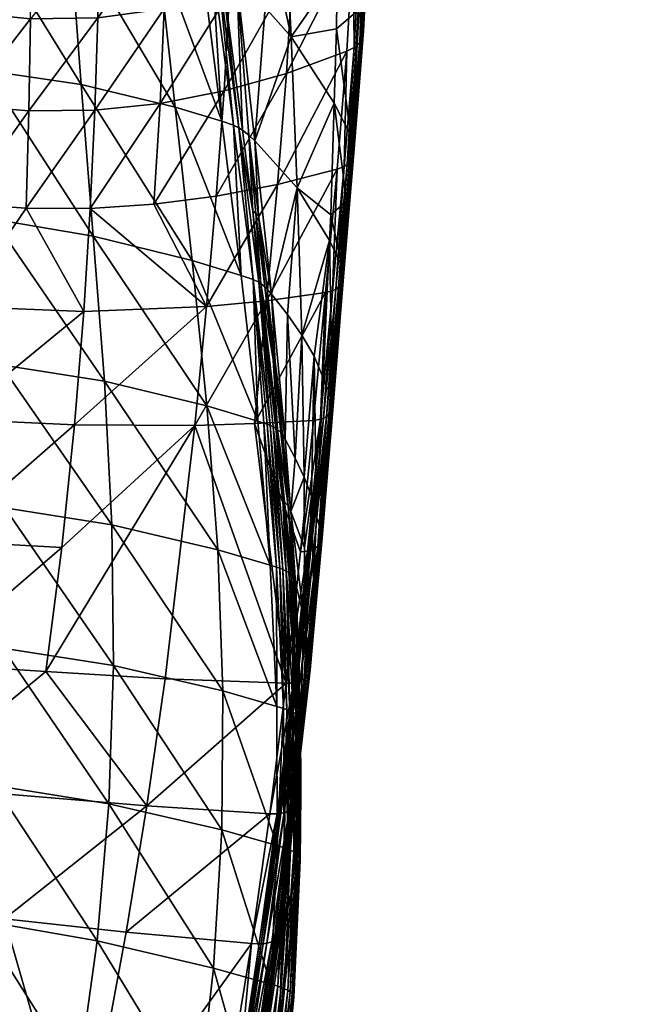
# Model space of a CAD drawing. Extents: x -0.193 to 0.201, y -0.206 to 0.062.
# Tile 230 of 256: x 0.019 to 0.066, y -0.117 to -0.044. Entities that reach past the tile are written whole.
import ezdxf

# ---------------------------------------------------------------- set-up
doc = ezdxf.new("R2010")
doc.units = 0
doc.layers.add('mesh', color=7, linetype='CONTINUOUS')

msp = doc.modelspace()

# ---------------------------------------------------------------- meshes
at = {"layer": 'mesh'}
mesh = msp.add_polyface(dxfattribs=at)
corners = [(0.036863, -0.031584, 0.263805), (0.037799, -0.042872, 0.267942), (0.034293, -0.02931, 0.265266), (0.036357, -0.026288, 0.260949), (0.039238, -0.034147, 0.26213), (0.031467, -0.027663, 0.266184), (0.033042, -0.033663, 0.268348), (0.032252, -0.033393, 0.268453), (0.035842, -0.051868, 0.272762), (0.034233, -0.039781, 0.270033), (0.034546, -0.039972, 0.269926), (0.035432, -0.051662, 0.272855), (0.033842, -0.039585, 0.270129), (0.034569, -0.051372, 0.272913), (0.033026, -0.039307, 0.27022), (0.029741, -0.038347, 0.270445), (0.02315, -0.036976, 0.270182), (0.031073, -0.050321, 0.273035), (0.033757, -0.034053, 0.268142), (0.03567, -0.04087, 0.269338), (0.033422, -0.033853, 0.268252), (0.032957, -0.028316, 0.265864), (0.029076, -0.032484, 0.268712), (0.022717, -0.031278, 0.268406), (0.035172, -0.035077, 0.240896), (0.035122, -0.041739, 0.246905), (0.039874, -0.033077, 0.2416), (0.030255, -0.042957, 0.246165), (0.03029, -0.036527, 0.240435), (0.025272, -0.043633, 0.245654), (0.025266, -0.03734, 0.240168), (0.020232, -0.04372, 0.245324), (0.034745, -0.049109, 0.251836), (0.039837, -0.040042, 0.247926), (0.029952, -0.050042, 0.250803), (0.025063, -0.05055, 0.250005), (0.034774, -0.029499, 0.233705), (0.029935, -0.031172, 0.233436), (0.02492, -0.032149, 0.233304)]
mesh.append_faces([[corners[k] for k in face] for face in [(0, 1, 2, 2), (3, 4, 0, 0), (5, 6, 7, 7), (8, 9, 10, 10), (11, 12, 9, 9), (13, 14, 12, 12), (15, 14, 13, 13), (16, 15, 17, 17), (10, 18, 19, 19), (9, 18, 10, 10), (9, 20, 18, 18), (12, 20, 9, 9), (19, 2, 1, 1), (18, 2, 19, 19), (20, 21, 18, 18), (20, 6, 21, 21), (12, 6, 20, 20), (12, 7, 6, 6), (14, 7, 12, 12), (14, 22, 7, 7), (15, 22, 14, 14), (15, 23, 22, 22), (16, 23, 15, 15), (24, 25, 26, 26), (24, 27, 25, 25), (28, 27, 24, 24), (28, 29, 27, 27), (30, 29, 28, 28), (30, 31, 29, 29), (25, 32, 33, 33), (27, 34, 25, 25), (29, 35, 27, 27), (36, 28, 24, 24), (37, 28, 36, 36), (37, 30, 28, 28), (38, 30, 37, 37)]])
mesh = msp.add_polyface(dxfattribs=at)
corners = [(0.036863, -0.031584, 0.263805), (0.039753, -0.045063, 0.266377), (0.037799, -0.042872, 0.267942), (0.039238, -0.034147, 0.26213), (0.044223, -0.05248, 0.261263), (0.044767, -0.043061, 0.256772), (0.045036, -0.043835, 0.256332), (0.043138, -0.044468, 0.260746), (0.045031, -0.034344, 0.251006), (0.043247, -0.033969, 0.254915), (0.045382, -0.035236, 0.250618), (0.044816, -0.048762, 0.258486), (0.045156, -0.044411, 0.255995), (0.04516, -0.044607, 0.255883), (0.039874, -0.033077, 0.2416), (0.039837, -0.040042, 0.247926), (0.044388, -0.030592, 0.242594), (0.035122, -0.041739, 0.246905), (0.039398, -0.027239, 0.23415), (0.035172, -0.035077, 0.240896), (0.04515, -0.037377, 0.249628), (0.044691, -0.045684, 0.255174), (0.044878, -0.045456, 0.255352), (0.04492, -0.037589, 0.249494), (0.045333, -0.037122, 0.249776), (0.045018, -0.045213, 0.255526), (0.045131, -0.044217, 0.256109), (0.044381, -0.037915, 0.249272), (0.03941, -0.047796, 0.253141), (0.043928, -0.046135, 0.254755), (0.044461, -0.045868, 0.255015), (0.044927, -0.030224, 0.242764), (0.045154, -0.029995, 0.242865), (0.034745, -0.049109, 0.251836), (0.043183, -0.040107, 0.258324), (0.043128, -0.030933, 0.252352), (0.041032, -0.027363, 0.254263)]
mesh.append_faces([[corners[k] for k in face] for face in [(0, 1, 2, 2), (3, 1, 0, 0), (4, 5, 6, 6), (4, 7, 5, 5), (8, 5, 9, 9), (10, 5, 8, 8), (10, 6, 5, 5), (11, 12, 13, 13), (14, 15, 16, 16), (14, 17, 15, 15), (18, 19, 14, 14), (20, 21, 22, 22), (20, 23, 21, 21), (22, 24, 20, 20), (22, 25, 24, 24), (11, 26, 12, 12), (11, 6, 26, 26), (27, 28, 29, 29), (29, 30, 27, 27), (30, 23, 27, 27), (30, 21, 23, 23), (31, 20, 32, 32), (31, 23, 20, 20), (16, 23, 31, 31), (16, 27, 23, 23), (15, 27, 16, 16), (15, 28, 27, 27), (33, 28, 15, 15), (1, 34, 7, 7), (3, 34, 1, 1), (9, 34, 3, 3), (3, 35, 9, 9), (36, 35, 3, 3), (5, 34, 9, 9), (7, 34, 5, 5), (8, 9, 35, 35)]])
mesh = msp.add_polyface(dxfattribs=at)
corners = [(0.045524, -0.035678, 0.250423), (0.045036, -0.043835, 0.256332), (0.045382, -0.035236, 0.250618), (0.045131, -0.044217, 0.256109), (0.045572, -0.035904, 0.250324), (0.04516, -0.044607, 0.255883), (0.045592, -0.036134, 0.250227), (0.045587, -0.036361, 0.250137), (0.045156, -0.044411, 0.255995), (0.045105, -0.044989, 0.255671), (0.04555, -0.036592, 0.250043), (0.045467, -0.03685, 0.249921), (0.045146, -0.044796, 0.255779), (0.045018, -0.045213, 0.255526), (0.045333, -0.037122, 0.249776), (0.045269, -0.027647, 0.243619), (0.045031, -0.034344, 0.251006), (0.045459, -0.028131, 0.243468), (0.045528, -0.028379, 0.243392), (0.045565, -0.028635, 0.243317), (0.04557, -0.02889, 0.243248), (0.045538, -0.02915, 0.243176), (0.04546, -0.029432, 0.243084), (0.045332, -0.029723, 0.242976), (0.045154, -0.029995, 0.242865), (0.04515, -0.037377, 0.249628), (0.14263, -0.031065, 0.149083), (0.143074, -0.03141, 0.151104), (0.143274, -0.031607, 0.150985), (0.142815, -0.031155, 0.151258), (0.143522, -0.030884, 0.152066), (0.143565, -0.030731, 0.152074), (0.145176, -0.032267, 0.151173), (0.14313, -0.031447, 0.151276), (0.143243, -0.029879, 0.141873), (0.14326, -0.029986, 0.141935), (0.145743, -0.032396, 0.139851), (0.145633, -0.032146, 0.139866), (0.145581, -0.031948, 0.139911), (0.143235, -0.02976, 0.141822), (0.149113, -0.037536, 0.146428), (0.147962, -0.036084, 0.142251), (0.14251, -0.030759, 0.146792), (0.146097, -0.033051, 0.139924), (0.143261, -0.030162, 0.141939)]
mesh.append_faces([[corners[k] for k in face] for face in [(0, 1, 2, 2), (0, 3, 1, 1), (4, 3, 0, 0), (5, 6, 7, 7), (5, 8, 6, 6), (9, 10, 11, 11), (9, 12, 10, 10), (12, 7, 10, 10), (12, 5, 7, 7), (11, 13, 9, 9), (11, 14, 13, 13), (8, 4, 6, 6), (8, 3, 4, 4), (15, 2, 16, 16), (17, 0, 2, 2), (18, 4, 0, 0), (19, 6, 4, 4), (20, 7, 6, 6), (21, 10, 7, 7), (22, 10, 21, 21), (22, 11, 10, 10), (23, 11, 22, 22), (23, 14, 11, 11), (24, 14, 23, 23), (24, 25, 14, 14), (26, 27, 28, 28), (26, 29, 27, 27), (30, 31, 32, 32), (28, 27, 33, 33), (27, 29, 33, 33), (34, 35, 36, 36), (37, 38, 39, 39), (40, 26, 28, 28), (26, 41, 42, 42), (42, 43, 44, 44)]])
mesh = msp.add_polyface(dxfattribs=at)
corners = [(0.016482, -0.036392, 0.269036), (0.02315, -0.036976, 0.270182), (0.024023, -0.048637, 0.272802), (-0.000488, -0.048266, 0.266442), (0.002871, -0.047751, 0.26786), (0.002711, -0.058198, 0.270463), (0.000093, -0.038676, 0.263103), (0.003275, -0.037807, 0.264549), (0.009801, -0.047282, 0.270226), (0.017453, -0.058717, 0.274098), (0.009999, -0.058114, 0.272634), (0.016898, -0.047591, 0.271879), (0.009817, -0.036669, 0.267109), (0.024936, -0.059974, 0.274918), (0.001073, -0.054976, 0.25043), (0.005676, -0.056066, 0.250856), (0.005679, -0.048187, 0.248338), (0.025063, -0.05055, 0.250005), (0.019916, -0.057889, 0.25269), (0.024713, -0.057898, 0.253578), (0.020125, -0.050603, 0.249403), (0.025272, -0.043633, 0.245654), (0.020232, -0.04372, 0.245324), (0.015208, -0.050196, 0.248955), (0.010359, -0.05694, 0.251357), (0.01512, -0.057561, 0.25196), (0.010375, -0.049369, 0.248615), (0.015225, -0.043209, 0.245125), (0.010341, -0.042155, 0.245), (0.020169, -0.037454, 0.240045), (0.001143, -0.0427, 0.246571), (0.00564, -0.040651, 0.244896), (0.001132, -0.046721, 0.24808)]
mesh.append_faces([[corners[k] for k in face] for face in [(0, 1, 2, 2), (3, 4, 5, 5), (6, 7, 4, 4), (8, 9, 10, 10), (8, 11, 9, 9), (12, 11, 8, 8), (4, 10, 5, 5), (4, 8, 10, 10), (7, 8, 4, 4), (7, 12, 8, 8), (11, 13, 9, 9), (11, 2, 13, 13), (11, 0, 2, 2), (12, 0, 11, 11), (14, 15, 16, 16), (17, 18, 19, 19), (20, 18, 17, 17), (21, 20, 17, 17), (22, 20, 21, 21), (23, 24, 25, 25), (23, 26, 24, 24), (27, 26, 23, 23), (27, 28, 26, 26), (20, 25, 18, 18), (20, 23, 25, 25), (22, 23, 20, 20), (22, 27, 23, 23), (29, 27, 22, 22), (30, 16, 31, 31), (32, 16, 30, 30), (32, 14, 16, 16), (26, 15, 24, 24), (26, 16, 15, 15), (28, 16, 26, 26), (28, 31, 16, 16)]])
mesh = msp.add_polyface(dxfattribs=at)
corners = [(0.03567, -0.04087, 0.269338), (0.037022, -0.052841, 0.272109), (0.036588, -0.052427, 0.272407), (0.035842, -0.051868, 0.272762), (0.036114, -0.052041, 0.272663), (0.036888, -0.058097, 0.273878), (0.034546, -0.039972, 0.269926), (0.035432, -0.051662, 0.272855), (0.034233, -0.039781, 0.270033), (0.034569, -0.051372, 0.272913), (0.033842, -0.039585, 0.270129), (0.036913, -0.063218, 0.275196), (0.036012, -0.062915, 0.275225), (0.031073, -0.050321, 0.273035), (0.029741, -0.038347, 0.270445), (0.024023, -0.048637, 0.272802), (0.032346, -0.061807, 0.275219), (0.02315, -0.036976, 0.270182), (0.037312, -0.058459, 0.273628), (0.040195, -0.056374, 0.26946), (0.038267, -0.064316, 0.274479), (0.037112, -0.058273, 0.273762), (0.039753, -0.045063, 0.266377), (0.037799, -0.042872, 0.267942), (0.034144, -0.056985, 0.25592), (0.038724, -0.056106, 0.257413), (0.03941, -0.047796, 0.253141), (0.029952, -0.050042, 0.250803), (0.029467, -0.057591, 0.254648), (0.034745, -0.049109, 0.251836), (0.024713, -0.057898, 0.253578), (0.025063, -0.05055, 0.250005), (0.035122, -0.041739, 0.246905), (0.030255, -0.042957, 0.246165), (0.043928, -0.046135, 0.254755), (0.043189, -0.054974, 0.259147), (0.042849, -0.064066, 0.26298), (0.043716, -0.054774, 0.259419), (0.043138, -0.044468, 0.260746), (0.04297, -0.050023, 0.262791), (0.042715, -0.058391, 0.265872), (0.044223, -0.05248, 0.261263)]
mesh.append_faces([[corners[k] for k in face] for face in [(0, 1, 2, 2), (3, 4, 5, 5), (3, 6, 4, 4), (7, 8, 3, 3), (9, 10, 7, 7), (11, 7, 3, 3), (12, 9, 7, 7), (13, 9, 12, 12), (13, 14, 9, 9), (15, 13, 16, 16), (15, 17, 13, 13), (1, 18, 2, 2), (19, 20, 1, 1), (21, 2, 18, 18), (5, 2, 21, 21), (4, 2, 5, 5), (4, 0, 2, 2), (6, 0, 4, 4), (1, 22, 19, 19), (1, 23, 22, 22), (0, 23, 1, 1), (24, 25, 26, 26), (27, 28, 29, 29), (27, 30, 28, 28), (31, 30, 27, 27), (32, 27, 29, 29), (33, 31, 27, 27), (34, 25, 35, 35), (34, 26, 25, 25), (35, 36, 37, 37), (29, 24, 26, 26), (28, 24, 29, 29), (22, 38, 39, 39), (19, 39, 40, 40), (19, 22, 39, 39), (41, 39, 38, 38)]])
mesh = msp.add_polyface(dxfattribs=at)
corners = [(0.044037, -0.058474, 0.262234), (0.044445, -0.053742, 0.260352), (0.044423, -0.053889, 0.260246), (0.045146, -0.044796, 0.255779), (0.045105, -0.044989, 0.255671), (0.044826, -0.049115, 0.258253), (0.04516, -0.044607, 0.255883), (0.044816, -0.048762, 0.258486), (0.044455, -0.053428, 0.260587), (0.04401, -0.0586, 0.262129), (0.044378, -0.054039, 0.260133), (0.045018, -0.045213, 0.255526), (0.044461, -0.045868, 0.255015), (0.043716, -0.054774, 0.259419), (0.043946, -0.054624, 0.25959), (0.044878, -0.045456, 0.255352), (0.044138, -0.054431, 0.259786), (0.044285, -0.054224, 0.259978), (0.044691, -0.045684, 0.255174), (0.043962, -0.05873, 0.262017), (0.044065, -0.058199, 0.262468), (0.044409, -0.053116, 0.260817), (0.044043, -0.057923, 0.262696), (0.043989, -0.057641, 0.26292), (0.043897, -0.057357, 0.263138), (0.045036, -0.043835, 0.256332), (0.044223, -0.05248, 0.261263), (0.043928, -0.046135, 0.254755), (0.043189, -0.054974, 0.259147), (0.043281, -0.063794, 0.263357), (0.04297, -0.050023, 0.262791), (0.042715, -0.058391, 0.265872)]
mesh.append_faces([[corners[k] for k in face] for face in [(0, 1, 2, 2), (2, 3, 4, 4), (2, 5, 3, 3), (1, 5, 2, 2), (5, 6, 3, 3), (5, 7, 6, 6), (1, 7, 5, 5), (1, 8, 7, 7), (0, 8, 1, 1), (2, 9, 0, 0), (2, 10, 9, 9), (4, 10, 2, 2), (4, 11, 10, 10), (12, 13, 14, 14), (15, 16, 17, 17), (15, 18, 16, 16), (17, 11, 15, 15), (17, 10, 11, 11), (19, 10, 17, 17), (19, 9, 10, 10), (20, 8, 0, 0), (21, 8, 20, 20), (21, 7, 8, 8), (22, 21, 20, 20), (23, 21, 22, 22), (23, 24, 21, 21), (21, 25, 7, 7), (21, 26, 25, 25), (24, 26, 21, 21), (27, 13, 12, 12), (28, 13, 27, 27), (14, 18, 12, 12), (14, 16, 18, 18), (29, 16, 14, 14), (24, 30, 26, 26), (31, 30, 24, 24)]])
mesh = msp.add_polyface(dxfattribs=at)
corners = [(0.038267, -0.064316, 0.274479), (0.037946, -0.063942, 0.274763), (0.037312, -0.058459, 0.273628), (0.038176, -0.074138, 0.277802), (0.036913, -0.063218, 0.275196), (0.037334, -0.063432, 0.275101), (0.035842, -0.051868, 0.272762), (0.036888, -0.058097, 0.273878), (0.036012, -0.062915, 0.275225), (0.035432, -0.051662, 0.272855), (0.037248, -0.073824, 0.277815), (0.032346, -0.061807, 0.275219), (0.031073, -0.050321, 0.273035), (0.037022, -0.052841, 0.272109), (0.040195, -0.056374, 0.26946), (0.039467, -0.065834, 0.273311), (0.040536, -0.067388, 0.27207), (0.039307, -0.075187, 0.27706), (0.038543, -0.069409, 0.275992), (0.03777, -0.063762, 0.274894), (0.037112, -0.058273, 0.273762), (0.038391, -0.069235, 0.276124), (0.024936, -0.059974, 0.274918), (0.033449, -0.072687, 0.277696), (0.024023, -0.048637, 0.272802), (0.043189, -0.054974, 0.259147), (0.037902, -0.064809, 0.260975), (0.042326, -0.064197, 0.262713), (0.038724, -0.056106, 0.257413), (0.041944, -0.073688, 0.265995), (0.042849, -0.064066, 0.26298), (0.033403, -0.065257, 0.25939), (0.034144, -0.056985, 0.25592), (0.032537, -0.074145, 0.262524), (0.029467, -0.057591, 0.254648), (0.024713, -0.057898, 0.253578), (0.024225, -0.065621, 0.256677), (0.03747, -0.063518, 0.275053), (0.042625, -0.06031, 0.266398), (0.042143, -0.070594, 0.269217), (0.041464, -0.068968, 0.270748), (0.042715, -0.058391, 0.265872)]
mesh.append_faces([[corners[k] for k in face] for face in [(0, 1, 2, 2), (3, 4, 5, 5), (5, 6, 7, 7), (4, 6, 5, 5), (8, 9, 4, 4), (10, 8, 4, 4), (11, 8, 10, 10), (11, 12, 8, 8), (13, 0, 2, 2), (14, 15, 0, 0), (16, 15, 14, 14), (17, 0, 15, 15), (18, 1, 0, 0), (19, 1, 18, 18), (19, 2, 1, 1), (20, 2, 19, 19), (21, 19, 18, 18), (22, 11, 23, 23), (22, 24, 11, 11), (25, 26, 27, 27), (25, 28, 26, 26), (27, 29, 30, 30), (31, 28, 32, 32), (31, 26, 28, 28), (33, 26, 31, 31), (34, 31, 32, 32), (35, 31, 34, 34), (35, 36, 31, 31), (5, 7, 37, 37), (38, 39, 40, 40), (37, 19, 21, 21), (37, 20, 19, 19), (7, 20, 37, 37), (16, 38, 40, 40), (14, 38, 16, 16), (41, 38, 14, 14)]])
mesh = msp.add_polyface(dxfattribs=at)
corners = [(0.043716, -0.054774, 0.259419), (0.042849, -0.064066, 0.26298), (0.043082, -0.063951, 0.263153), (0.043666, -0.062786, 0.264392), (0.043287, -0.067688, 0.265938), (0.043632, -0.062538, 0.264613), (0.043265, -0.067897, 0.265713), (0.043111, -0.068278, 0.26527), (0.043537, -0.063481, 0.263719), (0.043437, -0.063626, 0.263558), (0.042182, -0.073601, 0.266163), (0.043201, -0.068101, 0.265482), (0.043665, -0.063028, 0.264166), (0.044043, -0.057923, 0.262696), (0.043989, -0.057641, 0.26292), (0.043559, -0.062287, 0.264827), (0.043946, -0.054624, 0.25959), (0.043281, -0.063794, 0.263357), (0.043619, -0.063266, 0.263933), (0.043962, -0.05873, 0.262017), (0.044285, -0.054224, 0.259978), (0.044138, -0.054431, 0.259786), (0.04401, -0.0586, 0.262129), (0.044037, -0.058474, 0.262234), (0.044065, -0.058199, 0.262468), (0.042847, -0.072283, 0.267818), (0.042886, -0.072486, 0.267609), (0.043897, -0.057357, 0.263138), (0.042715, -0.058391, 0.265872), (0.042326, -0.064197, 0.262713), (0.043189, -0.054974, 0.259147), (0.042559, -0.073334, 0.266573), (0.042143, -0.070594, 0.269217), (0.042625, -0.06031, 0.266398)]
mesh.append_faces([[corners[k] for k in face] for face in [(0, 1, 2, 2), (3, 4, 5, 5), (3, 6, 4, 4), (7, 8, 9, 9), (10, 2, 1, 1), (11, 6, 12, 12), (3, 12, 6, 6), (3, 13, 12, 12), (5, 13, 3, 3), (5, 14, 13, 13), (15, 14, 5, 5), (16, 2, 17, 17), (16, 0, 2, 2), (18, 7, 11, 11), (18, 8, 7, 7), (19, 8, 18, 18), (19, 9, 8, 8), (20, 9, 19, 19), (20, 21, 9, 9), (18, 22, 19, 19), (18, 23, 22, 22), (24, 23, 18, 18), (5, 25, 15, 15), (4, 26, 5, 5), (12, 18, 11, 11), (12, 24, 18, 18), (13, 24, 12, 12), (15, 27, 14, 14), (15, 28, 27, 27), (29, 1, 30, 30), (17, 9, 21, 21), (31, 9, 17, 17), (31, 7, 9, 9), (25, 32, 33, 33), (15, 25, 33, 33), (33, 28, 15, 15)]])
mesh = msp.add_polyface(dxfattribs=at)
corners = [(0.025768, -0.070846, 0.277272), (0.034262, -0.083449, 0.280911), (0.026328, -0.081587, 0.280367), (0.024936, -0.059974, 0.274918), (0.033449, -0.072687, 0.277696), (-0.0011, -0.069122, 0.271731), (0.002642, -0.068945, 0.272998), (0.002314, -0.079492, 0.276008), (-0.000836, -0.058481, 0.26912), (0.002711, -0.058198, 0.270463), (0.010266, -0.068974, 0.275044), (0.018309, -0.080324, 0.279446), (0.010274, -0.079639, 0.278015), (0.018012, -0.069604, 0.276439), (0.009999, -0.058114, 0.272634), (0.017453, -0.058717, 0.274098), (0.014411, -0.073666, 0.257207), (0.004432, -0.082162, 0.257838), (0.013595, -0.082793, 0.260054), (0.005166, -0.072875, 0.255227), (0.0149, -0.065236, 0.254558), (-0.000231, -0.081768, 0.25689), (0.000501, -0.072343, 0.254416), (0.005676, -0.056066, 0.250856), (0.000906, -0.063379, 0.252343), (0.001073, -0.054976, 0.25043), (0.033403, -0.065257, 0.25939), (0.024225, -0.065621, 0.256677), (0.023528, -0.074099, 0.259649), (0.022581, -0.083276, 0.262636), (0.032537, -0.074145, 0.262524), (0.019916, -0.057889, 0.25269), (0.024713, -0.057898, 0.253578), (0.01512, -0.057561, 0.25196), (0.010359, -0.05694, 0.251357)]
mesh.append_faces([[corners[k] for k in face] for face in [(0, 1, 2, 2), (3, 4, 0, 0), (5, 6, 7, 7), (8, 9, 6, 6), (10, 11, 12, 12), (10, 13, 11, 11), (14, 13, 10, 10), (14, 15, 13, 13), (6, 12, 7, 7), (6, 10, 12, 12), (9, 10, 6, 6), (9, 14, 10, 10), (13, 2, 11, 11), (13, 0, 2, 2), (15, 0, 13, 13), (15, 3, 0, 0), (16, 17, 18, 18), (16, 19, 17, 17), (20, 19, 16, 16), (19, 21, 17, 17), (19, 22, 21, 21), (23, 22, 19, 19), (23, 24, 22, 22), (25, 24, 23, 23), (26, 27, 28, 28), (28, 29, 30, 30), (16, 27, 20, 20), (16, 28, 27, 27), (18, 28, 16, 16), (18, 29, 28, 28), (31, 27, 32, 32), (31, 20, 27, 27), (33, 20, 31, 31), (33, 19, 20, 20), (34, 19, 33, 33), (34, 23, 19, 19)]])
mesh = msp.add_polyface(dxfattribs=at)
corners = [(0.025768, -0.070846, 0.277272), (0.033449, -0.072687, 0.277696), (0.034262, -0.083449, 0.280911), (0.038408, -0.07425, 0.277753), (0.038603, -0.07436, 0.277693), (0.039134, -0.079787, 0.279228), (0.037334, -0.063432, 0.275101), (0.038176, -0.074138, 0.277802), (0.037943, -0.074047, 0.277825), (0.036913, -0.063218, 0.275196), (0.037712, -0.073972, 0.277827), (0.037248, -0.073824, 0.277815), (0.039736, -0.080585, 0.278567), (0.039307, -0.075187, 0.27706), (0.040061, -0.076586, 0.275906), (0.039094, -0.07484, 0.277347), (0.038543, -0.069409, 0.275992), (0.039467, -0.065834, 0.273311), (0.040536, -0.067388, 0.27207), (0.038267, -0.064316, 0.274479), (0.039135, -0.084929, 0.281081), (0.038898, -0.084836, 0.281112), (0.038662, -0.084757, 0.281117), (0.038182, -0.084607, 0.281098), (0.032346, -0.061807, 0.275219), (0.042326, -0.064197, 0.262713), (0.037902, -0.064809, 0.260975), (0.036995, -0.07401, 0.264099), (0.040446, -0.083612, 0.268511), (0.041418, -0.073768, 0.265749), (0.033403, -0.065257, 0.25939), (0.023528, -0.074099, 0.259649), (0.032537, -0.074145, 0.262524), (0.039368, -0.093446, 0.271248), (0.039252, -0.079869, 0.279175), (0.038726, -0.074444, 0.277643), (0.03747, -0.063518, 0.275053), (0.038964, -0.074671, 0.277482), (0.039523, -0.08017, 0.278938), (0.038391, -0.069235, 0.276124)]
mesh.append_faces([[corners[k] for k in face] for face in [(0, 1, 2, 2), (3, 4, 5, 5), (3, 6, 4, 4), (7, 6, 3, 3), (8, 9, 7, 7), (8, 10, 9, 9), (11, 9, 10, 10), (12, 13, 14, 14), (15, 13, 12, 12), (15, 16, 13, 13), (14, 17, 18, 18), (13, 17, 14, 14), (16, 19, 13, 13), (20, 7, 3, 3), (21, 8, 7, 7), (22, 10, 8, 8), (23, 11, 10, 10), (1, 11, 23, 23), (1, 24, 11, 11), (25, 26, 27, 27), (27, 28, 29, 29), (30, 31, 32, 32), (32, 27, 26, 26), (33, 27, 32, 32), (5, 4, 34, 34), (4, 35, 34, 34), (4, 36, 35, 35), (6, 36, 4, 4), (35, 37, 38, 38), (35, 39, 37, 37), (36, 39, 35, 35), (38, 37, 15, 15), (34, 35, 38, 38), (37, 16, 15, 15), (39, 16, 37, 37)]])
mesh = msp.add_polyface(dxfattribs=at)
corners = [(0.039736, -0.080585, 0.278567), (0.040061, -0.076586, 0.275906), (0.040715, -0.078007, 0.274705), (0.040536, -0.067388, 0.27207), (0.041464, -0.068968, 0.270748), (0.041271, -0.079435, 0.27343), (0.042766, -0.073064, 0.266943), (0.042668, -0.07322, 0.266735), (0.041753, -0.083178, 0.269458), (0.042847, -0.072283, 0.267818), (0.042886, -0.072486, 0.267609), (0.042073, -0.082563, 0.270333), (0.042419, -0.077891, 0.268551), (0.042846, -0.072879, 0.267171), (0.042885, -0.072686, 0.267392), (0.042474, -0.077712, 0.268773), (0.041868, -0.083056, 0.269662), (0.042182, -0.073601, 0.266163), (0.042849, -0.064066, 0.26298), (0.041944, -0.073688, 0.265995), (0.042391, -0.073473, 0.266368), (0.043082, -0.063951, 0.263153), (0.042559, -0.073334, 0.266573), (0.043281, -0.063794, 0.263357), (0.043632, -0.062538, 0.264613), (0.042326, -0.064197, 0.262713), (0.036995, -0.07401, 0.264099), (0.041418, -0.073768, 0.265749), (0.040446, -0.083612, 0.268511), (0.041106, -0.083536, 0.2688), (0.041227, -0.083496, 0.268886), (0.04145, -0.083389, 0.269089), (0.043111, -0.068278, 0.26527), (0.043201, -0.068101, 0.265482), (0.043265, -0.067897, 0.265713), (0.043287, -0.067688, 0.265938), (0.041657, -0.080962, 0.272058), (0.042143, -0.070594, 0.269217)]
mesh.append_faces([[corners[k] for k in face] for face in [(0, 1, 2, 2), (1, 3, 2, 2), (2, 4, 5, 5), (3, 4, 2, 2), (6, 7, 8, 8), (9, 10, 11, 11), (12, 13, 6, 6), (12, 14, 13, 13), (15, 14, 12, 12), (16, 12, 6, 6), (17, 18, 19, 19), (20, 21, 17, 17), (22, 8, 7, 7), (22, 20, 8, 8), (23, 20, 22, 22), (23, 21, 20, 20), (24, 10, 9, 9), (25, 26, 27, 27), (27, 19, 25, 25), (27, 28, 19, 19), (29, 17, 19, 19), (30, 20, 17, 17), (31, 8, 20, 20), (7, 32, 22, 22), (7, 33, 32, 32), (6, 33, 7, 7), (6, 34, 33, 33), (13, 34, 6, 6), (13, 35, 34, 34), (14, 35, 13, 13), (14, 10, 35, 35), (15, 10, 14, 14), (15, 11, 10, 10), (4, 36, 5, 5), (4, 37, 36, 36), (36, 37, 9, 9)]])
mesh = msp.add_polyface(dxfattribs=at)
corners = [(0.026328, -0.081587, 0.280367), (0.034644, -0.094003, 0.284915), (0.026458, -0.092114, 0.284269), (0.034262, -0.083449, 0.280911), (0.039564, -0.085155, 0.280946), (0.039885, -0.090475, 0.28285), (0.039371, -0.085044, 0.281019), (0.039659, -0.095506, 0.285088), (0.039135, -0.084929, 0.281081), (0.039419, -0.09541, 0.285132), (0.038898, -0.084836, 0.281112), (0.039178, -0.09533, 0.285145), (0.038662, -0.084757, 0.281117), (0.038683, -0.095177, 0.285126), (0.038182, -0.084607, 0.281098), (0.033449, -0.072687, 0.277696), (0.039736, -0.080585, 0.278567), (0.040693, -0.088507, 0.277704), (0.040073, -0.085928, 0.280244), (0.039134, -0.079787, 0.279228), (0.038408, -0.07425, 0.277753), (0.038176, -0.074138, 0.277802), (0.037943, -0.074047, 0.277825), (0.037712, -0.073972, 0.277827), (0.032537, -0.074145, 0.262524), (0.030322, -0.093103, 0.268514), (0.039368, -0.093446, 0.271248), (0.021387, -0.092572, 0.265812), (0.040446, -0.083612, 0.268511), (0.036995, -0.07401, 0.264099), (0.04098, -0.083564, 0.268728), (0.039993, -0.090555, 0.282786), (0.039737, -0.0853, 0.280837), (0.040162, -0.090763, 0.282592), (0.039252, -0.079869, 0.279175), (0.039865, -0.08545, 0.280708), (0.039957, -0.085607, 0.280558), (0.039523, -0.08017, 0.278938), (0.039094, -0.07484, 0.277347), (0.040312, -0.091224, 0.282096), (0.040238, -0.090916, 0.282431)]
mesh.append_faces([[corners[k] for k in face] for face in [(0, 1, 2, 2), (0, 3, 1, 1), (4, 5, 6, 6), (7, 8, 6, 6), (9, 10, 8, 8), (11, 12, 10, 10), (13, 14, 12, 12), (3, 14, 13, 13), (15, 14, 3, 3), (16, 17, 18, 18), (6, 19, 4, 4), (6, 20, 19, 19), (8, 20, 6, 6), (10, 21, 8, 8), (12, 22, 10, 10), (14, 23, 12, 12), (24, 25, 26, 26), (24, 27, 25, 25), (26, 28, 29, 29), (30, 28, 26, 26), (4, 31, 5, 5), (31, 32, 33, 33), (19, 34, 32, 32), (32, 35, 33, 33), (32, 34, 35, 35), (18, 36, 37, 37), (37, 16, 18, 18), (37, 38, 16, 16), (34, 37, 35, 35), (36, 39, 40, 40), (18, 39, 36, 36), (33, 36, 40, 40), (35, 36, 33, 33), (35, 37, 36, 36), (4, 32, 31, 31), (4, 19, 32, 32)]])
mesh = msp.add_polyface(dxfattribs=at)
corners = [(0.040073, -0.085928, 0.280244), (0.040693, -0.088507, 0.277704), (0.040312, -0.091224, 0.282096), (0.039736, -0.080585, 0.278567), (0.040737, -0.083279, 0.276148), (0.040715, -0.078007, 0.274705), (0.041422, -0.085969, 0.273431), (0.040908, -0.089798, 0.276345), (0.041271, -0.079435, 0.27343), (0.040966, -0.091019, 0.275024), (0.039368, -0.093446, 0.271248), (0.039916, -0.093426, 0.271432), (0.04098, -0.083564, 0.268728), (0.040175, -0.093375, 0.27158), (0.040413, -0.093289, 0.271778), (0.04145, -0.083389, 0.269089), (0.041163, -0.092437, 0.27328), (0.042061, -0.082385, 0.270544), (0.041868, -0.083056, 0.269662), (0.041753, -0.083178, 0.269458), (0.040745, -0.093115, 0.27215), (0.040047, -0.093405, 0.271499), (0.041106, -0.083536, 0.2688), (0.041227, -0.083496, 0.268886), (0.042766, -0.073064, 0.266943), (0.041976, -0.082902, 0.269891), (0.042419, -0.077891, 0.268551), (0.042474, -0.077712, 0.268773), (0.042046, -0.082736, 0.270114), (0.042073, -0.082563, 0.270333), (0.041151, -0.092594, 0.273056), (0.042847, -0.072283, 0.267818), (0.041944, -0.073688, 0.265995), (0.040446, -0.083612, 0.268511), (0.042182, -0.073601, 0.266163), (0.042391, -0.073473, 0.266368), (0.041103, -0.092747, 0.272824), (0.04101, -0.09289, 0.272592), (0.040878, -0.093019, 0.272357), (0.041657, -0.080962, 0.272058)]
mesh.append_faces([[corners[k] for k in face] for face in [(0, 1, 2, 2), (3, 4, 1, 1), (5, 4, 3, 3), (6, 7, 8, 8), (6, 9, 7, 7), (4, 7, 1, 1), (4, 8, 7, 7), (5, 8, 4, 4), (10, 11, 12, 12), (13, 14, 15, 15), (16, 6, 17, 17), (16, 9, 6, 6), (18, 19, 20, 20), (21, 22, 12, 12), (13, 23, 22, 22), (15, 23, 13, 13), (18, 24, 19, 19), (25, 26, 18, 18), (25, 27, 26, 26), (28, 27, 25, 25), (17, 29, 30, 30), (17, 31, 29, 29), (12, 32, 33, 33), (22, 32, 12, 12), (23, 34, 22, 22), (15, 35, 23, 23), (14, 19, 15, 15), (14, 20, 19, 19), (28, 29, 27, 27), (28, 36, 29, 29), (25, 36, 28, 28), (18, 37, 25, 25), (20, 38, 18, 18), (8, 39, 6, 6), (17, 6, 39, 39), (39, 31, 17, 17)]])
mesh = msp.add_polyface(dxfattribs=at)
corners = [(-0.002542, -0.089786, 0.278476), (-0.0046, -0.089809, 0.277863), (-0.00162, -0.079579, 0.274796), (0.000348, -0.099784, 0.283916), (-0.003922, -0.099693, 0.282778), (0.001572, -0.089781, 0.279651), (0.002314, -0.079492, 0.276008), (0.009854, -0.090052, 0.281678), (0.017541, -0.101093, 0.287576), (0.008934, -0.100217, 0.285956), (0.018174, -0.090811, 0.283214), (0.010274, -0.079639, 0.278015), (0.018309, -0.080324, 0.279446), (0.026101, -0.102474, 0.288728), (0.026458, -0.092114, 0.284269), (0.026328, -0.081587, 0.280367), (0.012459, -0.091994, 0.26328), (0.001859, -0.100396, 0.26486), (0.011002, -0.10112, 0.267024), (0.003333, -0.091384, 0.261009), (0.013595, -0.082793, 0.260054), (0.004432, -0.082162, 0.257838), (-0.00286, -0.081438, 0.256496), (-0.003698, -0.090813, 0.259531), (-0.00258, -0.081521, 0.256475), (-0.002835, -0.100001, 0.263853), (-0.001337, -0.09103, 0.259998), (-0.000231, -0.081768, 0.25689), (0.000071, -0.109125, 0.269249), (-0.004668, -0.108625, 0.268299), (0.030322, -0.093103, 0.268514), (0.021387, -0.092572, 0.265812), (0.028945, -0.10262, 0.271754), (0.032537, -0.074145, 0.262524), (0.022581, -0.083276, 0.262636)]
mesh.append_faces([[corners[k] for k in face] for face in [(0, 1, 2, 2), (0, 3, 4, 4), (0, 5, 3, 3), (2, 5, 0, 0), (2, 6, 5, 5), (7, 8, 9, 9), (7, 10, 8, 8), (11, 10, 7, 7), (11, 12, 10, 10), (5, 9, 3, 3), (5, 7, 9, 9), (6, 7, 5, 5), (6, 11, 7, 7), (10, 13, 8, 8), (10, 14, 13, 13), (12, 14, 10, 10), (12, 15, 14, 14), (16, 17, 18, 18), (16, 19, 17, 17), (20, 19, 16, 16), (20, 21, 19, 19), (22, 23, 24, 24), (19, 25, 17, 17), (19, 26, 25, 25), (21, 26, 19, 19), (21, 27, 26, 26), (17, 28, 18, 18), (25, 29, 17, 17), (30, 31, 32, 32), (33, 34, 31, 31), (16, 34, 20, 20), (16, 31, 34, 34), (18, 31, 16, 16), (18, 32, 31, 31), (27, 23, 26, 26), (27, 24, 23, 23)]])
mesh = msp.add_polyface(dxfattribs=at)
corners = [(0.039897, -0.095621, 0.285007), (0.039885, -0.090475, 0.28285), (0.040089, -0.095732, 0.284917), (0.039371, -0.085044, 0.281019), (0.039659, -0.095506, 0.285088), (0.039419, -0.09541, 0.285132), (0.039135, -0.084929, 0.281081), (0.039178, -0.09533, 0.285145), (0.038898, -0.084836, 0.281112), (0.038683, -0.095177, 0.285126), (0.038662, -0.084757, 0.281117), (0.034262, -0.083449, 0.280911), (0.034644, -0.094003, 0.284915), (0.040908, -0.089798, 0.276345), (0.040957, -0.091121, 0.275056), (0.040389, -0.098833, 0.281181), (0.040966, -0.091019, 0.275024), (0.040312, -0.091224, 0.282096), (0.040446, -0.09646, 0.2841), (0.040693, -0.088507, 0.277704), (0.041163, -0.092437, 0.27328), (0.042061, -0.082385, 0.270544), (0.041151, -0.092594, 0.273056), (0.040175, -0.093375, 0.27158), (0.038983, -0.103196, 0.274441), (0.040413, -0.093289, 0.271778), (0.040047, -0.093405, 0.271499), (0.039916, -0.093426, 0.271432), (0.038849, -0.103217, 0.274366), (0.04101, -0.09289, 0.272592), (0.038765, -0.112525, 0.27885), (0.041103, -0.092747, 0.272824), (0.040058, -0.101083, 0.278199), (0.04098, -0.083564, 0.268728), (0.041106, -0.083536, 0.2688), (0.042073, -0.082563, 0.270333), (0.039368, -0.093446, 0.271248), (0.038148, -0.103225, 0.274154), (0.030322, -0.093103, 0.268514), (0.028945, -0.10262, 0.271754), (0.039238, -0.103129, 0.274635), (0.040745, -0.093115, 0.27215), (0.041976, -0.082902, 0.269891), (0.041868, -0.083056, 0.269662), (0.040878, -0.093019, 0.272357), (0.0396, -0.10299, 0.275008), (0.039993, -0.090555, 0.282786), (0.040195, -0.095812, 0.284846), (0.040162, -0.090763, 0.282592), (0.040348, -0.096015, 0.284634), (0.040238, -0.090916, 0.282431), (0.040409, -0.096164, 0.284461)]
mesh.append_faces([[corners[k] for k in face] for face in [(0, 1, 2, 2), (0, 3, 1, 1), (4, 3, 0, 0), (5, 6, 4, 4), (7, 8, 5, 5), (9, 10, 7, 7), (11, 9, 12, 12), (13, 14, 15, 15), (13, 16, 14, 14), (17, 15, 18, 18), (19, 15, 17, 17), (19, 13, 15, 15), (20, 21, 22, 22), (23, 24, 25, 25), (26, 24, 23, 23), (27, 28, 26, 26), (29, 30, 31, 31), (14, 20, 32, 32), (14, 16, 20, 20), (26, 33, 27, 27), (23, 34, 26, 26), (22, 35, 31, 31), (36, 37, 27, 27), (38, 39, 36, 36), (40, 41, 25, 25), (42, 29, 31, 31), (43, 44, 29, 29), (41, 45, 44, 44), (2, 46, 47, 47), (2, 1, 46, 46), (46, 48, 49, 49), (49, 50, 51, 51), (48, 50, 49, 49), (50, 18, 51, 51), (17, 18, 50, 50), (47, 46, 49, 49)]])
mesh = msp.add_polyface(dxfattribs=at)
corners = [(0.026458, -0.092114, 0.284269), (0.034549, -0.104412, 0.289418), (0.026101, -0.102474, 0.288728), (0.034644, -0.094003, 0.284915), (0.039951, -0.10605, 0.289441), (0.039897, -0.095621, 0.285007), (0.040089, -0.095732, 0.284917), (0.039712, -0.105935, 0.289542), (0.039659, -0.095506, 0.285088), (0.039468, -0.105838, 0.289602), (0.039419, -0.09541, 0.285132), (0.039223, -0.105756, 0.289625), (0.039178, -0.09533, 0.285145), (0.038711, -0.1056, 0.289613), (0.038683, -0.095177, 0.285126), (0.040475, -0.101661, 0.286207), (0.040421, -0.106714, 0.288582), (0.040471, -0.101375, 0.286595), (0.040446, -0.09646, 0.2841), (0.040389, -0.098833, 0.281181), (0.040957, -0.091121, 0.275056), (0.040058, -0.101083, 0.278199), (0.041163, -0.092437, 0.27328), (0.041151, -0.092594, 0.273056), (0.038882, -0.11228, 0.279387), (0.038983, -0.103196, 0.274441), (0.039238, -0.103129, 0.274635), (0.040413, -0.093289, 0.271778), (0.040047, -0.093405, 0.271499), (0.038849, -0.103217, 0.274366), (0.040878, -0.093019, 0.272357), (0.038642, -0.112635, 0.278585), (0.04101, -0.09289, 0.272592), (0.0396, -0.10299, 0.275008), (0.038476, -0.112727, 0.278326), (0.041103, -0.092747, 0.272824), (0.038839, -0.112405, 0.279121), (0.039916, -0.093426, 0.271432), (0.038712, -0.10323, 0.274307), (0.038148, -0.103225, 0.274154), (0.039368, -0.093446, 0.271248), (0.028945, -0.10262, 0.271754), (0.040745, -0.093115, 0.27215), (0.040409, -0.096164, 0.284461), (0.040143, -0.10616, 0.28933), (0.040195, -0.095812, 0.284846), (0.04028, -0.101032, 0.287013), (0.040348, -0.096015, 0.284634), (0.040376, -0.106434, 0.288993)]
mesh.append_faces([[corners[k] for k in face] for face in [(0, 1, 2, 2), (0, 3, 1, 1), (4, 5, 6, 6), (7, 5, 4, 4), (7, 8, 5, 5), (9, 8, 7, 7), (9, 10, 8, 8), (11, 10, 9, 9), (11, 12, 10, 10), (13, 12, 11, 11), (13, 14, 12, 12), (3, 13, 1, 1), (3, 14, 13, 13), (15, 16, 17, 17), (18, 19, 15, 15), (19, 20, 21, 21), (22, 23, 24, 24), (25, 26, 27, 27), (28, 29, 25, 25), (30, 31, 32, 32), (33, 34, 30, 30), (23, 35, 36, 36), (37, 38, 29, 29), (37, 39, 38, 38), (40, 41, 39, 39), (26, 33, 42, 42), (43, 18, 15, 15), (44, 45, 46, 46), (44, 6, 45, 45), (4, 6, 44, 44), (15, 17, 43, 43), (47, 43, 48, 48), (43, 17, 48, 48), (46, 47, 48, 48), (45, 47, 46, 46)]])
mesh = msp.add_polyface(dxfattribs=at)
corners = [(0.03915, -0.111148, 0.281375), (0.039791, -0.109031, 0.284997), (0.040389, -0.098833, 0.281181), (0.039223, -0.105756, 0.289625), (0.038225, -0.115967, 0.294178), (0.038711, -0.1056, 0.289613), (0.039468, -0.105838, 0.289602), (0.038753, -0.116126, 0.29418), (0.039712, -0.105935, 0.289542), (0.039004, -0.11621, 0.294144), (0.039951, -0.10605, 0.289441), (0.039251, -0.116308, 0.294067), (0.040421, -0.106714, 0.288582), (0.040417, -0.106574, 0.288792), (0.040471, -0.101375, 0.286595), (0.039941, -0.116928, 0.293194), (0.040393, -0.106849, 0.288376), (0.040475, -0.101661, 0.286207), (0.039929, -0.117058, 0.292957), (0.040058, -0.101083, 0.278199), (0.03914, -0.11126, 0.28141), (0.03907, -0.11204, 0.281656), (0.038882, -0.11228, 0.279387), (0.041151, -0.092594, 0.273056), (0.038839, -0.112405, 0.279121), (0.038983, -0.103196, 0.274441), (0.037647, -0.112942, 0.277547), (0.039238, -0.103129, 0.274635), (0.038849, -0.103217, 0.274366), (0.04101, -0.09289, 0.272592), (0.038642, -0.112635, 0.278585), (0.038765, -0.112525, 0.27885), (0.040878, -0.093019, 0.272357), (0.038476, -0.112727, 0.278326), (0.0396, -0.10299, 0.275008), (0.038309, -0.112788, 0.278104), (0.037917, -0.112894, 0.277732), (0.041163, -0.092437, 0.27328), (0.041103, -0.092747, 0.272824), (0.038712, -0.10323, 0.274307), (0.037506, -0.112954, 0.277478), (0.040143, -0.10616, 0.28933), (0.039491, -0.116422, 0.293945), (0.040244, -0.106238, 0.289243), (0.039682, -0.116529, 0.293814), (0.039909, -0.116795, 0.293423), (0.039826, -0.116664, 0.293629), (0.040376, -0.106434, 0.288993), (0.04028, -0.101032, 0.287013)]
mesh.append_faces([[corners[k] for k in face] for face in [(0, 1, 2, 2), (3, 4, 5, 5), (6, 7, 3, 3), (8, 9, 6, 6), (10, 11, 8, 8), (12, 13, 14, 14), (12, 15, 13, 13), (16, 12, 17, 17), (16, 18, 12, 12), (17, 1, 16, 16), (17, 2, 1, 1), (2, 19, 0, 0), (1, 20, 21, 21), (0, 20, 1, 1), (22, 20, 0, 0), (22, 23, 24, 24), (25, 26, 27, 27), (28, 26, 25, 25), (29, 30, 31, 31), (32, 33, 30, 30), (34, 35, 33, 33), (36, 35, 34, 34), (19, 22, 0, 0), (19, 37, 22, 22), (24, 38, 31, 31), (28, 39, 40, 40), (27, 36, 34, 34), (26, 36, 27, 27), (41, 42, 10, 10), (43, 44, 41, 41), (45, 46, 47, 47), (41, 48, 43, 43), (46, 44, 43, 43), (47, 14, 13, 13), (43, 47, 46, 46), (48, 47, 43, 43)]])
mesh = msp.add_polyface(dxfattribs=at)
corners = [(0.025218, -0.112723, 0.293406), (0.032768, -0.125124, 0.298575), (0.0238, -0.12296, 0.298109), (0.033937, -0.114759, 0.294035), (0.026101, -0.102474, 0.288728), (0.034549, -0.104412, 0.289418), (0.037175, -0.126352, 0.298632), (0.005588, -0.119856, 0.295699), (0.012667, -0.131323, 0.301826), (0.003422, -0.129707, 0.300575), (0.014709, -0.121204, 0.29714), (0.007491, -0.110107, 0.290694), (0.016377, -0.111185, 0.292282), (0.008934, -0.100217, 0.285956), (0.017541, -0.101093, 0.287576), (-0.003473, -0.118908, 0.293862), (-0.001364, -0.109448, 0.288719), (0.000348, -0.099784, 0.283916), (0.021902, -0.13328, 0.302596), (0.033643, -0.132095, 0.284118), (0.034251, -0.132169, 0.284173), (0.035881, -0.122597, 0.280756), (0.038148, -0.103225, 0.274154), (0.027408, -0.112072, 0.275275), (0.036783, -0.112931, 0.277306), (0.028945, -0.10262, 0.271754), (0.018299, -0.111067, 0.273222), (0.014568, -0.12922, 0.28155), (0.023965, -0.130732, 0.28287), (0.009284, -0.110078, 0.271205), (0.011002, -0.10112, 0.267024), (0.000071, -0.109125, 0.269249), (0.001859, -0.100396, 0.26486), (-0.004668, -0.108625, 0.268299), (0.005269, -0.127667, 0.280183), (-0.004214, -0.126085, 0.278776)]
mesh.append_faces([[corners[k] for k in face] for face in [(0, 1, 2, 2), (0, 3, 1, 1), (4, 3, 0, 0), (4, 5, 3, 3), (3, 6, 1, 1), (7, 8, 9, 9), (7, 10, 8, 8), (11, 10, 7, 7), (11, 12, 10, 10), (13, 12, 11, 11), (13, 14, 12, 12), (15, 7, 9, 9), (16, 11, 7, 7), (17, 11, 16, 16), (17, 13, 11, 11), (10, 2, 18, 18), (12, 2, 10, 10), (12, 0, 2, 2), (14, 0, 12, 12), (14, 4, 0, 0), (19, 20, 21, 21), (22, 23, 24, 24), (25, 23, 22, 22), (26, 27, 28, 28), (26, 29, 27, 27), (30, 29, 26, 26), (30, 31, 29, 29), (32, 33, 31, 31), (26, 25, 30, 30), (26, 23, 25, 25), (28, 23, 26, 26), (28, 24, 23, 23), (28, 19, 24, 24), (29, 34, 27, 27), (29, 35, 34, 34), (31, 35, 29, 29)]])
mesh = msp.add_polyface(dxfattribs=at)
corners = [(0.038753, -0.116126, 0.29418), (0.037175, -0.126352, 0.298632), (0.038225, -0.115967, 0.294178), (0.037718, -0.126512, 0.298619), (0.033937, -0.114759, 0.294035), (0.034549, -0.104412, 0.289418), (0.038711, -0.1056, 0.289613), (0.038886, -0.119158, 0.288911), (0.036279, -0.130903, 0.288346), (0.037639, -0.129266, 0.292772), (0.03907, -0.11204, 0.281656), (0.036878, -0.122495, 0.2814), (0.036459, -0.122568, 0.281037), (0.03485, -0.132175, 0.284427), (0.038309, -0.112788, 0.278104), (0.038476, -0.112727, 0.278326), (0.038642, -0.112635, 0.278585), (0.035806, -0.131966, 0.285565), (0.038765, -0.112525, 0.27885), (0.035671, -0.132043, 0.28528), (0.035486, -0.132101, 0.285007), (0.03529, -0.132135, 0.284778), (0.03595, -0.131784, 0.286163), (0.038882, -0.11228, 0.279387), (0.038839, -0.112405, 0.279121), (0.037917, -0.112894, 0.277732), (0.036175, -0.122596, 0.280862), (0.034554, -0.132183, 0.284265), (0.036028, -0.1226, 0.2808), (0.035881, -0.122597, 0.280756), (0.034402, -0.132179, 0.28421), (0.038712, -0.10323, 0.274307), (0.037364, -0.112959, 0.277426), (0.037506, -0.112954, 0.277478), (0.036783, -0.112931, 0.277306), (0.038148, -0.103225, 0.274154), (0.038849, -0.103217, 0.274366), (0.037647, -0.112942, 0.277547), (0.033643, -0.132095, 0.284118)]
mesh.append_faces([[corners[k] for k in face] for face in [(0, 1, 2, 2), (0, 3, 1, 1), (4, 2, 1, 1), (5, 2, 4, 4), (5, 6, 2, 2), (7, 8, 9, 9), (7, 10, 8, 8), (11, 12, 13, 13), (11, 14, 12, 12), (15, 14, 11, 11), (16, 17, 18, 18), (16, 19, 17, 17), (15, 19, 16, 16), (15, 20, 19, 19), (11, 20, 15, 15), (13, 21, 11, 11), (22, 8, 23, 23), (23, 24, 22, 22), (25, 12, 14, 14), (26, 12, 25, 25), (26, 27, 12, 12), (28, 27, 26, 26), (29, 30, 28, 28), (22, 18, 17, 17), (24, 18, 22, 22), (31, 32, 33, 33), (31, 34, 32, 32), (35, 34, 31, 31), (36, 33, 37, 37), (37, 26, 25, 25), (33, 26, 37, 37), (33, 28, 26, 26), (32, 28, 33, 33), (32, 29, 28, 28), (34, 29, 32, 32), (34, 38, 29, 29)]])
mesh = msp.add_polyface(dxfattribs=at)
corners = [(0.039004, -0.11621, 0.294144), (0.037718, -0.126512, 0.298619), (0.038753, -0.116126, 0.29418), (0.037973, -0.126598, 0.298571), (0.039251, -0.116308, 0.294067), (0.038223, -0.126696, 0.298477), (0.039491, -0.116422, 0.293945), (0.038465, -0.126807, 0.298335), (0.039223, -0.105756, 0.289625), (0.038225, -0.115967, 0.294178), (0.039468, -0.105838, 0.289602), (0.039712, -0.105935, 0.289542), (0.039951, -0.10605, 0.289441), (0.039929, -0.117058, 0.292957), (0.039941, -0.116928, 0.293194), (0.040421, -0.106714, 0.288582), (0.038927, -0.127293, 0.297488), (0.038909, -0.127412, 0.297225), (0.039877, -0.117181, 0.292723), (0.040393, -0.106849, 0.288376), (0.038847, -0.127522, 0.296965), (0.037639, -0.129266, 0.292772), (0.038886, -0.119158, 0.288911), (0.039791, -0.109031, 0.284997), (0.03907, -0.11204, 0.281656), (0.039909, -0.116795, 0.293423), (0.039932, -0.116862, 0.29331), (0.038894, -0.127168, 0.297742), (0.040417, -0.106574, 0.288792), (0.038882, -0.11228, 0.279387), (0.03914, -0.11126, 0.28141), (0.036279, -0.130903, 0.288346), (0.039682, -0.116529, 0.293814), (0.038657, -0.126911, 0.298185), (0.040143, -0.10616, 0.28933), (0.038761, -0.126986, 0.298069), (0.039826, -0.116664, 0.293629), (0.040376, -0.106434, 0.288993)]
mesh.append_faces([[corners[k] for k in face] for face in [(0, 1, 2, 2), (0, 3, 1, 1), (4, 3, 0, 0), (4, 5, 3, 3), (6, 5, 4, 4), (6, 7, 5, 5), (8, 2, 9, 9), (10, 0, 2, 2), (11, 4, 0, 0), (12, 6, 4, 4), (13, 14, 15, 15), (13, 16, 14, 14), (17, 16, 13, 13), (18, 13, 19, 19), (18, 17, 13, 13), (20, 17, 18, 18), (18, 21, 20, 20), (18, 22, 21, 21), (19, 22, 18, 18), (19, 23, 22, 22), (23, 24, 22, 22), (25, 26, 27, 27), (27, 14, 16, 16), (26, 14, 27, 27), (26, 28, 14, 14), (29, 24, 30, 30), (29, 31, 24, 24), (32, 7, 6, 6), (32, 33, 7, 7), (34, 32, 6, 6), (25, 35, 36, 36), (27, 35, 25, 25), (33, 32, 36, 36), (25, 37, 26, 26), (37, 28, 26, 26), (36, 35, 33, 33)]])

doc.saveas('drawing.dxf')
